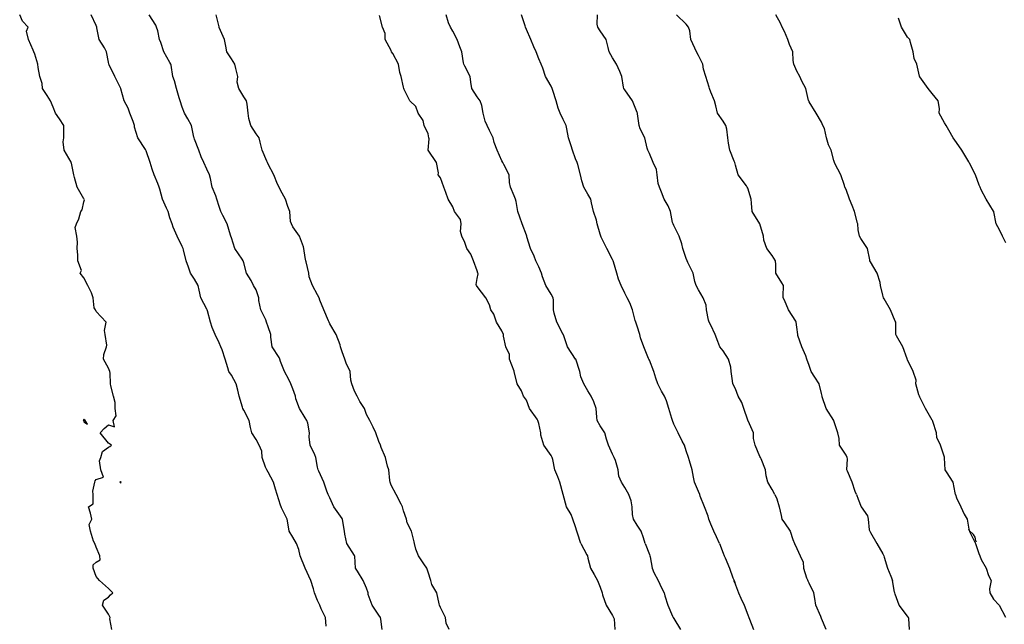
# Model space of a CAD drawing. Header units: inches. Extents: x 158323 to 160611, y 432808 to 437248.
# Tile 223 of 228: x 159743 to 159783, y 437130 to 437155. Entities that reach past the tile are written whole.
import ezdxf

# ---------------------------------------------------------------- set-up
doc = ezdxf.new("R2010")
doc.units = ezdxf.units.IN
doc.header["$MEASUREMENT"] = 0
for name, color, linetype, lineweight in [('Hoogtelijn-bestaand 10.00 M', 7, 'Continuous', 15), ('Hoogtelijn-bestaand 11.00 M', 7, 'Continuous', 15), ('Hoogtelijn-bestaand 12.00 M', 7, 'Continuous', 15), ('Hoogtelijn-bestaand 6.00 M', 7, 'Continuous', 15), ('Hoogtelijn-bestaand 7.00 M', 7, 'Continuous', 15), ('Hoogtelijn-bestaand 8.00 M', 7, 'Continuous', 15), ('Hoogtelijn-bestaand 9.00 M', 7, 'Continuous', 15)]:
    doc.layers.add(name, color=color, linetype=linetype, lineweight=lineweight)

msp = doc.modelspace()

# ---------------------------------------------------------------- linework, layer by layer
at = {"layer": 'Hoogtelijn-bestaand 10.00 M', "color": 252, "linetype": 'Continuous', "lineweight": 25}
for p, q in [((159771.597, 437133.75, 10), (159771.75, 437133.358, 10)), ((159771.75, 437133.358, 10), (159771.794, 437133.25, 10)), ((159771.794, 437133.25, 10), (159771.831, 437133.17, 10)), ((159771.831, 437133.17, 10), (159772.013, 437132.75, 10)), ((159772.013, 437132.75, 10), (159772.143, 437132.357, 10)), ((159772.143, 437132.357, 10), (159772.193, 437132.25, 10))]:
    msp.add_line(p, q, dxfattribs=at)
for points in [[(159755.609, 437130.391, 10), (159755.581, 437130.75, 10), (159755.404, 437131.096, 10), (159755.341, 437131.25, 10), (159755.25, 437131.44, 10), (159755.132, 437131.75, 10), (159755.086, 437131.914, 10), (159754.979, 437132.25, 10), (159754.75, 437132.745, 10), (159754.747, 437132.75, 10), (159754.746, 437132.754, 10), (159754.55, 437133.25, 10), (159754.489, 437133.511, 10), (159754.39, 437133.75, 10), (159754.25, 437134.007, 10), (159754.096, 437134.25, 10), (159754.065, 437134.435, 10), (159754.016, 437134.75, 10), (159753.791, 437135.209, 10), (159753.776, 437135.25, 10), (159753.75, 437135.309, 10), (159753.607, 437135.75, 10), (159753.537, 437135.963, 10), (159753.461, 437136.25, 10), (159753.25, 437136.661, 10), (159753.196, 437136.75, 10), (159753.139, 437136.861, 10), (159752.997, 437137.25, 10), (159752.985, 437137.515, 10), (159752.873, 437137.75, 10), (159752.75, 437137.985, 10), (159752.581, 437138.25, 10), (159752.527, 437138.473, 10), (159752.471, 437138.75, 10), (159752.25, 437139.18, 10), (159752.218, 437139.25, 10), (159752.205, 437139.295, 10), (159752.06, 437139.75, 10), (159752.01, 437139.99, 10), (159751.948, 437140.25, 10), (159751.75, 437140.596, 10), (159751.649, 437140.75, 10), (159751.608, 437140.893, 10), (159751.498, 437141.25, 10), (159751.37, 437141.63, 10), (159751.321, 437141.75, 10), (159751.25, 437141.914, 10), (159751.088, 437142.25, 10), (159750.965, 437142.535, 10), (159750.892, 437142.75, 10), (159750.779, 437143.221, 10), (159750.768, 437143.25, 10), (159750.75, 437143.284, 10), (159750.508, 437143.75, 10), (159750.44, 437144.06, 10), (159750.391, 437144.25, 10), (159750.25, 437144.502, 10), (159750.091, 437144.75, 10), (159750.008, 437144.992, 10), (159749.912, 437145.25, 10), (159749.804, 437145.696, 10), (159749.791, 437145.75, 10), (159749.75, 437145.833, 10), (159749.543, 437146.25, 10), (159749.379, 437146.621, 10), (159749.336, 437146.75, 10), (159749.25, 437147.004, 10), (159749.175, 437147.25, 10), (159749.104, 437147.396, 10), (159748.943, 437147.75, 10), (159748.843, 437148.157, 10), (159748.812, 437148.25, 10), (159748.75, 437148.394, 10), (159748.601, 437148.75, 10), (159748.53, 437148.97, 10), (159748.443, 437149.25, 10), (159748.284, 437149.716, 10), (159748.272, 437149.75, 10), (159748.25, 437149.779, 10), (159747.949, 437150.25, 10), (159747.81, 437150.691, 10), (159747.802, 437150.75, 10), (159747.75, 437150.912, 10), (159747.623, 437151.25, 10), (159747.547, 437151.453, 10), (159747.389, 437151.75, 10), (159747.255, 437152.245, 10), (159747.254, 437152.25, 10), (159747.25, 437152.259, 10), (159747.008, 437152.75, 10), (159746.777, 437153.223, 10), (159746.765, 437153.25, 10), (159746.75, 437153.331, 10), (159746.673, 437153.75, 10), (159746.592, 437153.908, 10), (159746.372, 437154.25, 10), (159746.277, 437154.723, 10), (159746.274, 437154.75, 10), (159746.25, 437154.813, 10), (159746.042, 437155.25, 10)], [(159771.597, 437133.75, 10), (159771.476, 437134.024, 10), (159771.369, 437134.25, 10), (159771.25, 437134.546, 10), (159771.169, 437134.75, 10), (159771.137, 437134.863, 10), (159770.997, 437135.25, 10), (159770.822, 437135.678, 10), (159770.8, 437135.75, 10), (159770.75, 437135.87, 10), (159770.589, 437136.25, 10), (159770.545, 437136.455, 10), (159770.489, 437136.75, 10), (159770.384, 437137.117, 10), (159770.341, 437137.25, 10), (159770.25, 437137.522, 10), (159770.177, 437137.75, 10), (159770.083, 437137.917, 10), (159769.92, 437138.25, 10), (159769.75, 437138.611, 10), (159769.693, 437138.75, 10), (159769.668, 437138.832, 10), (159769.547, 437139.25, 10), (159769.443, 437139.557, 10), (159769.368, 437139.75, 10), (159769.25, 437139.95, 10), (159769.097, 437140.25, 10), (159769.019, 437140.481, 10), (159768.932, 437140.75, 10), (159768.75, 437141.208, 10), (159768.728, 437141.25, 10), (159768.721, 437141.279, 10), (159768.523, 437141.75, 10), (159768.387, 437142.113, 10), (159768.359, 437142.25, 10), (159768.25, 437142.593, 10), (159768.197, 437142.75, 10), (159768.175, 437142.825, 10), (159768.068, 437143.25, 10), (159767.955, 437143.545, 10), (159767.845, 437143.75, 10), (159767.75, 437143.928, 10), (159767.603, 437144.25, 10), (159767.492, 437144.508, 10), (159767.422, 437144.75, 10), (159767.29, 437145.21, 10), (159767.278, 437145.25, 10), (159767.25, 437145.297, 10), (159767.023, 437145.75, 10), (159766.784, 437146.216, 10), (159766.779, 437146.25, 10), (159766.75, 437146.33, 10), (159766.628, 437146.75, 10), (159766.6, 437146.901, 10), (159766.477, 437147.25, 10), (159766.392, 437147.608, 10), (159766.367, 437147.75, 10), (159766.25, 437147.955, 10), (159766.091, 437148.25, 10), (159766, 437148.5, 10), (159765.945, 437148.75, 10), (159765.836, 437149.164, 10), (159765.818, 437149.25, 10), (159765.75, 437149.394, 10), (159765.63, 437149.75, 10), (159765.575, 437149.925, 10), (159765.462, 437150.25, 10), (159765.39, 437150.61, 10), (159765.37, 437150.75, 10), (159765.25, 437151, 10), (159765.118, 437151.25, 10), (159765.047, 437151.454, 10), (159764.964, 437151.75, 10), (159764.821, 437152.179, 10), (159764.791, 437152.25, 10), (159764.75, 437152.357, 10), (159764.528, 437152.75, 10), (159764.419, 437153.081, 10), (159764.343, 437153.25, 10), (159764.25, 437153.462, 10), (159764.139, 437153.75, 10), (159764.05, 437153.95, 10), (159763.924, 437154.25, 10), (159763.75, 437154.657, 10), (159763.708, 437154.75, 10), (159763.693, 437154.807, 10), (159763.55, 437155.25, 10)], [(159772.227, 437132.156, 10), (159772.222, 437132.166, 10), (159772.215, 437132.179, 10), (159772.203, 437132.203, 10), (159772.193, 437132.25, 10), (159772.25, 437132.07, 10), (159772.373, 437131.75, 10), (159772.467, 437131.533, 10), (159772.606, 437131.25, 10), (159772.75, 437130.852, 10), (159772.793, 437130.75, 10), (159772.824, 437130.676, 10), (159772.99, 437130.25, 10)]]:
    msp.add_polyline3d(points, dxfattribs=at)
at = {"layer": 'Hoogtelijn-bestaand 11.00 M', "color": 252, "linetype": 'Continuous', "lineweight": 25}
for p, q in [((159768.575, 437133.75, 11), (159768.75, 437133.304, 11)), ((159768.75, 437133.304, 11), (159768.77, 437133.25, 11)), ((159768.77, 437133.25, 11), (159768.786, 437133.214, 11)), ((159768.786, 437133.214, 11), (159768.869, 437132.75, 11)), ((159768.869, 437132.75, 11), (159768.929, 437132.571, 11)), ((159768.929, 437132.571, 11), (159769.113, 437132.25, 11)), ((159769.113, 437132.25, 11), (159769.25, 437131.947, 11)), ((159769.25, 437131.947, 11), (159769.349, 437131.75, 11)), ((159769.349, 437131.75, 11), (159769.376, 437131.624, 11)), ((159769.376, 437131.624, 11), (159769.498, 437131.25, 11)), ((159769.498, 437131.25, 11), (159769.696, 437130.804, 11)), ((159769.696, 437130.804, 11), (159769.719, 437130.75, 11)), ((159769.719, 437130.75, 11), (159769.75, 437130.699, 11)), ((159769.75, 437130.699, 11), (159770.017, 437130.25, 11))]:
    msp.add_line(p, q, dxfattribs=at)
for points in [[(159757.88, 437130.25, 11), (159757.821, 437130.679, 11), (159757.809, 437130.75, 11), (159757.75, 437130.838, 11), (159757.478, 437131.25, 11), (159757.318, 437131.682, 11), (159757.315, 437131.75, 11), (159757.25, 437131.936, 11), (159757.108, 437132.25, 11), (159756.877, 437132.623, 11), (159756.791, 437132.75, 11), (159756.767, 437133.233, 11), (159756.76, 437133.25, 11), (159756.75, 437133.266, 11), (159756.444, 437133.75, 11), (159756.367, 437134.133, 11), (159756.354, 437134.25, 11), (159756.271, 437134.73, 11), (159756.266, 437134.75, 11), (159756.25, 437134.772, 11), (159755.917, 437135.25, 11), (159755.75, 437135.617, 11), (159755.682, 437135.75, 11), (159755.624, 437135.876, 11), (159755.515, 437136.25, 11), (159755.299, 437136.701, 11), (159755.277, 437136.75, 11), (159755.25, 437136.864, 11), (159755.18, 437137.25, 11), (159755.145, 437137.355, 11), (159754.959, 437137.75, 11), (159754.909, 437138.091, 11), (159754.925, 437138.25, 11), (159754.851, 437138.649, 11), (159754.823, 437138.75, 11), (159754.75, 437138.87, 11), (159754.515, 437139.25, 11), (159754.37, 437139.63, 11), (159754.357, 437139.75, 11), (159754.25, 437140.041, 11), (159754.172, 437140.25, 11), (159754.083, 437140.417, 11), (159753.904, 437140.75, 11), (159753.75, 437141.156, 11), (159753.718, 437141.25, 11), (159753.685, 437141.315, 11), (159753.406, 437141.75, 11), (159753.355, 437142.145, 11), (159753.358, 437142.25, 11), (159753.25, 437142.561, 11), (159753.18, 437142.75, 11), (159753.144, 437142.856, 11), (159752.942, 437143.25, 11), (159752.867, 437143.633, 11), (159752.864, 437143.75, 11), (159752.75, 437144.07, 11), (159752.651, 437144.25, 11), (159752.547, 437144.453, 11), (159752.359, 437144.75, 11), (159752.25, 437145.162, 11), (159752.226, 437145.25, 11), (159752.18, 437145.32, 11), (159751.895, 437145.75, 11), (159751.75, 437146.18, 11), (159751.727, 437146.25, 11), (159751.711, 437146.289, 11), (159751.575, 437146.75, 11), (159751.406, 437147.094, 11), (159751.321, 437147.25, 11), (159751.25, 437147.463, 11), (159751.162, 437147.75, 11), (159751.11, 437147.89, 11), (159750.965, 437148.25, 11), (159750.898, 437148.602, 11), (159750.861, 437148.75, 11), (159750.75, 437148.983, 11), (159750.629, 437149.25, 11), (159750.518, 437149.482, 11), (159750.427, 437149.75, 11), (159750.25, 437150.19, 11), (159750.229, 437150.25, 11), (159750.221, 437150.279, 11), (159750.129, 437150.75, 11), (159749.97, 437151.03, 11), (159749.835, 437151.25, 11), (159749.75, 437151.497, 11), (159749.665, 437151.75, 11), (159749.626, 437151.874, 11), (159749.516, 437152.25, 11), (159749.43, 437152.571, 11), (159749.373, 437152.75, 11), (159749.292, 437153.208, 11), (159749.279, 437153.25, 11), (159749.25, 437153.311, 11), (159748.997, 437153.75, 11), (159748.873, 437154.127, 11), (159748.822, 437154.25, 11), (159748.75, 437154.607, 11), (159748.7, 437154.75, 11), (159748.669, 437154.832, 11), (159748.408, 437155.25, 11)], [(159768.575, 437133.75, 11), (159768.51, 437133.99, 11), (159768.416, 437134.25, 11), (159768.25, 437134.498, 11), (159768.11, 437134.75, 11), (159768.065, 437134.935, 11), (159768.051, 437135.25, 11), (159768.006, 437135.494, 11), (159767.914, 437135.75, 11), (159767.75, 437136.035, 11), (159767.62, 437136.25, 11), (159767.508, 437136.493, 11), (159767.476, 437136.75, 11), (159767.37, 437137.13, 11), (159767.321, 437137.25, 11), (159767.25, 437137.389, 11), (159767.083, 437137.75, 11), (159767.009, 437137.991, 11), (159766.938, 437138.25, 11), (159766.75, 437138.545, 11), (159766.633, 437138.75, 11), (159766.615, 437138.885, 11), (159766.592, 437139.25, 11), (159766.49, 437139.511, 11), (159766.387, 437139.75, 11), (159766.25, 437139.956, 11), (159766.088, 437140.25, 11), (159765.962, 437140.538, 11), (159765.916, 437140.75, 11), (159765.755, 437141.245, 11), (159765.753, 437141.25, 11), (159765.75, 437141.255, 11), (159765.416, 437141.75, 11), (159765.255, 437142.245, 11), (159765.253, 437142.25, 11), (159765.25, 437142.255, 11), (159764.984, 437142.75, 11), (159764.876, 437143.124, 11), (159764.856, 437143.25, 11), (159764.849, 437143.651, 11), (159764.833, 437143.75, 11), (159764.75, 437143.889, 11), (159764.544, 437144.25, 11), (159764.401, 437144.6, 11), (159764.362, 437144.75, 11), (159764.25, 437145.007, 11), (159764.133, 437145.25, 11), (159764.066, 437145.434, 11), (159763.914, 437145.75, 11), (159763.769, 437146.231, 11), (159763.766, 437146.25, 11), (159763.75, 437146.298, 11), (159763.582, 437146.75, 11), (159763.48, 437147.02, 11), (159763.403, 437147.25, 11), (159763.333, 437147.667, 11), (159763.304, 437147.75, 11), (159763.25, 437147.886, 11), (159763.103, 437148.25, 11), (159763.064, 437148.436, 11), (159763.042, 437148.75, 11), (159762.836, 437149.164, 11), (159762.792, 437149.25, 11), (159762.75, 437149.315, 11), (159762.561, 437149.75, 11), (159762.443, 437150.057, 11), (159762.396, 437150.25, 11), (159762.25, 437150.543, 11), (159762.147, 437150.75, 11), (159762.073, 437150.927, 11), (159761.996, 437151.25, 11), (159761.941, 437151.559, 11), (159761.873, 437151.75, 11), (159761.75, 437151.913, 11), (159761.526, 437152.25, 11), (159761.488, 437152.512, 11), (159761.465, 437152.75, 11), (159761.25, 437153.166, 11), (159761.208, 437153.25, 11), (159761.195, 437153.305, 11), (159761.117, 437153.75, 11), (159761.044, 437153.956, 11), (159760.927, 437154.25, 11), (159760.75, 437154.592, 11), (159760.666, 437154.75, 11), (159760.576, 437154.924, 11), (159760.482, 437155.25, 11)]]:
    msp.add_polyline3d(points, dxfattribs=at)
at = {"layer": 'Hoogtelijn-bestaand 12.00 M', "color": 252, "linetype": 'Continuous', "lineweight": 25}
for p, q in [((159765.959, 437133.75, 12), (159766.21, 437133.29, 12)), ((159766.21, 437133.29, 12), (159766.228, 437133.25, 12)), ((159766.228, 437133.25, 12), (159766.25, 437133.164, 12)), ((159766.25, 437133.164, 12), (159766.35, 437132.75, 12)), ((159766.35, 437132.75, 12), (159766.505, 437132.496, 12)), ((159766.505, 437132.496, 12), (159766.646, 437132.25, 12)), ((159766.646, 437132.25, 12), (159766.75, 437131.976, 12)), ((159766.75, 437131.976, 12), (159766.824, 437131.75, 12)), ((159766.824, 437131.75, 12), (159766.838, 437131.662, 12)), ((159766.838, 437131.662, 12), (159766.988, 437131.25, 12)), ((159766.988, 437131.25, 12), (159767.25, 437130.828, 12)), ((159767.25, 437130.828, 12), (159767.29, 437130.75, 12)), ((159767.29, 437130.75, 12), (159767.315, 437130.685, 12)), ((159767.315, 437130.685, 12), (159767.339, 437130.25, 12))]:
    msp.add_line(p, q, dxfattribs=at)
for points in [[(159760.601, 437130.25, 12), (159760.49, 437130.51, 12), (159760.462, 437130.75, 12), (159760.25, 437131.155, 12), (159760.213, 437131.25, 12), (159760.199, 437131.302, 12), (159760.106, 437131.75, 12), (159759.908, 437132.092, 12), (159759.86, 437132.25, 12), (159759.75, 437132.583, 12), (159759.702, 437132.75, 12), (159759.57, 437132.93, 12), (159759.357, 437133.25, 12), (159759.25, 437133.526, 12), (159759.198, 437133.75, 12), (159759.179, 437133.821, 12), (159759.075, 437134.25, 12), (159758.9, 437134.6, 12), (159758.869, 437134.75, 12), (159758.75, 437135.083, 12), (159758.702, 437135.25, 12), (159758.648, 437135.352, 12), (159758.449, 437135.75, 12), (159758.25, 437136.13, 12), (159758.201, 437136.25, 12), (159758.19, 437136.31, 12), (159758.15, 437136.75, 12), (159758.105, 437136.895, 12), (159758.016, 437137.25, 12), (159757.836, 437137.664, 12), (159757.811, 437137.75, 12), (159757.75, 437137.895, 12), (159757.627, 437138.25, 12), (159757.511, 437138.489, 12), (159757.385, 437138.75, 12), (159757.25, 437139.005, 12), (159757.158, 437139.25, 12), (159756.969, 437139.531, 12), (159756.87, 437139.75, 12), (159756.75, 437139.95, 12), (159756.647, 437140.25, 12), (159756.609, 437140.391, 12), (159756.579, 437140.75, 12), (159756.411, 437141.09, 12), (159756.358, 437141.25, 12), (159756.25, 437141.554, 12), (159756.187, 437141.75, 12), (159756.167, 437141.833, 12), (159756.007, 437142.25, 12), (159755.75, 437142.687, 12), (159755.721, 437142.75, 12), (159755.696, 437142.804, 12), (159755.512, 437143.25, 12), (159755.35, 437143.65, 12), (159755.324, 437143.75, 12), (159755.25, 437143.862, 12), (159755.042, 437144.25, 12), (159754.908, 437144.592, 12), (159754.896, 437144.75, 12), (159754.79, 437145.21, 12), (159754.776, 437145.25, 12), (159754.75, 437145.389, 12), (159754.69, 437145.75, 12), (159754.687, 437145.813, 12), (159754.519, 437146.25, 12), (159754.25, 437146.638, 12), (159754.188, 437146.75, 12), (159754.155, 437146.845, 12), (159754.128, 437147.25, 12), (159754.041, 437147.459, 12), (159753.952, 437147.75, 12), (159753.75, 437148.123, 12), (159753.685, 437148.25, 12), (159753.63, 437148.37, 12), (159753.469, 437148.75, 12), (159753.25, 437149.179, 12), (159753.221, 437149.25, 12), (159753.195, 437149.305, 12), (159753, 437149.75, 12), (159752.923, 437150.077, 12), (159752.881, 437150.25, 12), (159752.75, 437150.412, 12), (159752.539, 437150.75, 12), (159752.459, 437151.041, 12), (159752.436, 437151.25, 12), (159752.386, 437151.614, 12), (159752.369, 437151.75, 12), (159752.25, 437151.917, 12), (159752.047, 437152.25, 12), (159751.983, 437152.517, 12), (159752.013, 437152.75, 12), (159751.926, 437153.074, 12), (159751.886, 437153.25, 12), (159751.75, 437153.457, 12), (159751.557, 437153.75, 12), (159751.526, 437153.974, 12), (159751.469, 437154.25, 12), (159751.257, 437154.743, 12), (159751.257, 437154.75, 12), (159751.25, 437154.769, 12), (159751.132, 437155.25, 12)], [(159765.959, 437133.75, 12), (159765.821, 437134.179, 12), (159765.801, 437134.25, 12), (159765.75, 437134.432, 12), (159765.637, 437134.75, 12), (159765.563, 437134.937, 12), (159765.374, 437135.25, 12), (159765.25, 437135.75, 12), (159765.108, 437136.25, 12), (159765.03, 437136.47, 12), (159764.91, 437136.75, 12), (159764.826, 437137.174, 12), (159764.791, 437137.25, 12), (159764.75, 437137.33, 12), (159764.459, 437137.75, 12), (159764.341, 437138.159, 12), (159764.333, 437138.25, 12), (159764.25, 437138.639, 12), (159764.211, 437138.75, 12), (159764.192, 437138.808, 12), (159763.877, 437139.25, 12), (159763.75, 437139.583, 12), (159763.634, 437139.75, 12), (159763.545, 437139.956, 12), (159763.372, 437140.25, 12), (159763.255, 437140.745, 12), (159763.253, 437140.75, 12), (159763.25, 437140.763, 12), (159763.06, 437141.25, 12), (159763.06, 437141.44, 12), (159762.91, 437141.75, 12), (159762.819, 437142.181, 12), (159762.812, 437142.25, 12), (159762.75, 437142.406, 12), (159762.53, 437142.75, 12), (159762.422, 437143.078, 12), (159762.306, 437143.25, 12), (159762.25, 437143.456, 12), (159762.1, 437143.75, 12), (159761.75, 437144.203, 12), (159761.716, 437144.25, 12), (159761.709, 437144.291, 12), (159761.75, 437144.536, 12), (159761.783, 437144.717, 12), (159761.768, 437144.75, 12), (159761.75, 437144.841, 12), (159761.602, 437145.25, 12), (159761.485, 437145.515, 12), (159761.32, 437145.75, 12), (159761.25, 437145.995, 12), (159761.125, 437146.25, 12), (159761.061, 437146.44, 12), (159761.097, 437146.75, 12), (159761.066, 437146.934, 12), (159760.82, 437147.25, 12), (159760.75, 437147.439, 12), (159760.562, 437147.75, 12), (159760.47, 437148.03, 12), (159760.391, 437148.25, 12), (159760.25, 437148.628, 12), (159760.163, 437148.75, 12), (159760.172, 437148.828, 12), (159760.097, 437149.25, 12), (159759.75, 437149.75, 12), (159759.788, 437150.212, 12), (159759.782, 437150.25, 12), (159759.75, 437150.412, 12), (159759.596, 437150.75, 12), (159759.545, 437150.955, 12), (159759.347, 437151.25, 12), (159759.25, 437151.527, 12), (159759, 437151.75, 12), (159758.782, 437152.218, 12), (159758.76, 437152.25, 12), (159758.75, 437152.305, 12), (159758.659, 437152.75, 12), (159758.599, 437152.901, 12), (159758.539, 437153.25, 12), (159758.315, 437153.685, 12), (159758.261, 437153.75, 12), (159758.25, 437153.799, 12), (159758.007, 437154.25, 12), (159758.007, 437154.494, 12), (159757.893, 437154.75, 12), (159757.779, 437155.221, 12)]]:
    msp.add_polyline3d(points, dxfattribs=at)
at = {"layer": 'Hoogtelijn-bestaand 6.00 M', "color": 252, "linetype": 'Continuous', "lineweight": 25}
msp.add_polyline3d([(159783.25, 437145.985, 6), (159783.112, 437146.25, 6), (159782.993, 437146.507, 6), (159782.852, 437146.75, 6), (159782.758, 437147.243, 6), (159782.756, 437147.25, 6), (159782.75, 437147.263, 6), (159782.445, 437147.75, 6), (159782.25, 437148.133, 6), (159782.203, 437148.25, 6), (159782.172, 437148.328, 6), (159782.014, 437148.75, 6), (159781.778, 437149.222, 6), (159781.763, 437149.25, 6), (159781.75, 437149.279, 6), (159781.461, 437149.75, 6), (159781.25, 437150.066, 6), (159781.107, 437150.25, 6), (159780.932, 437150.568, 6), (159780.821, 437150.75, 6), (159780.75, 437150.864, 6), (159780.539, 437151.25, 6), (159780.554, 437151.446, 6), (159780.492, 437151.75, 6), (159780.25, 437152.059, 6), (159780.086, 437152.25, 6), (159779.75, 437152.732, 6), (159779.738, 437152.75, 6), (159779.736, 437152.764, 6), (159779.629, 437153.25, 6), (159779.521, 437153.479, 6), (159779.474, 437153.75, 6), (159779.369, 437154.131, 6), (159779.339, 437154.25, 6), (159779.25, 437154.35, 6), (159779.009, 437154.75, 6), (159778.88, 437155.12, 6)], dxfattribs=at)
at = {"layer": 'Hoogtelijn-bestaand 7.00 M', "color": 252, "linetype": 'Continuous', "lineweight": 25}
for p, q in [((159781.206, 437135.75, 7), (159781.25, 437135.609, 7)), ((159781.25, 437135.609, 7), (159781.425, 437135.25, 7)), ((159781.425, 437135.25, 7), (159781.554, 437134.946, 7)), ((159781.554, 437134.946, 7), (159781.684, 437134.75, 7)), ((159781.684, 437134.75, 7), (159781.75, 437134.341, 7))]:
    msp.add_line(p, q, dxfattribs=at)
for points in [[(159781.206, 437135.75, 7), (159781.185, 437135.815, 7), (159781.108, 437136.25, 7), (159780.836, 437136.664, 7), (159780.783, 437136.75, 7), (159780.756, 437137.244, 7), (159780.754, 437137.25, 7), (159780.75, 437137.262, 7), (159780.596, 437137.75, 7), (159780.438, 437138.062, 7), (159780.427, 437138.25, 7), (159780.282, 437138.718, 7), (159780.264, 437138.75, 7), (159780.25, 437138.77, 7), (159779.977, 437139.25, 7), (159779.75, 437139.711, 7), (159779.734, 437139.75, 7), (159779.705, 437139.795, 7), (159779.583, 437140.25, 7), (159779.603, 437140.397, 7), (159779.484, 437140.75, 7), (159779.25, 437141.219, 7), (159779.233, 437141.25, 7), (159779.231, 437141.27, 7), (159779.064, 437141.75, 7), (159778.797, 437142.203, 7), (159778.778, 437142.25, 7), (159778.774, 437142.726, 7), (159778.77, 437142.75, 7), (159778.75, 437142.789, 7), (159778.56, 437143.25, 7), (159778.295, 437143.705, 7), (159778.278, 437143.75, 7), (159778.25, 437143.854, 7), (159778.149, 437144.25, 7), (159778.137, 437144.363, 7), (159778.021, 437144.75, 7), (159777.75, 437145.204, 7), (159777.724, 437145.25, 7), (159777.716, 437145.284, 7), (159777.622, 437145.75, 7), (159777.348, 437146.152, 7), (159777.299, 437146.25, 7), (159777.25, 437146.515, 7), (159777.224, 437146.75, 7), (159777.215, 437146.785, 7), (159777.1, 437147.25, 7), (159777.005, 437147.495, 7), (159776.896, 437147.75, 7), (159776.75, 437148.143, 7), (159776.706, 437148.25, 7), (159776.693, 437148.307, 7), (159776.534, 437148.75, 7), (159776.292, 437149.208, 7), (159776.277, 437149.25, 7), (159776.25, 437149.331, 7), (159776.141, 437149.75, 7), (159776.036, 437149.964, 7), (159775.955, 437150.25, 7), (159775.871, 437150.629, 7), (159775.808, 437150.75, 7), (159775.75, 437150.883, 7), (159775.538, 437151.25, 7), (159775.25, 437151.716, 7), (159775.231, 437151.75, 7), (159775.226, 437151.775, 7), (159775.115, 437152.25, 7), (159774.951, 437152.549, 7), (159774.868, 437152.75, 7), (159774.75, 437152.966, 7), (159774.628, 437153.25, 7), (159774.603, 437153.397, 7), (159774.58, 437153.75, 7), (159774.453, 437154.047, 7), (159774.378, 437154.25, 7), (159774.25, 437154.576, 7), (159774.157, 437154.75, 7), (159774.083, 437154.917, 7), (159773.892, 437155.25, 7)], [(159782.062, 437133.807, 7), (159782.029, 437133.866, 7), (159782.006, 437134.018, 7), (159781.938, 437134.126, 7), (159781.766, 437134.266, 7), (159781.75, 437134.341, 7), (159781.773, 437134.25, 7), (159781.779, 437134.221, 7), (159782.019, 437133.75, 7), (159782.15, 437133.35, 7), (159782.187, 437133.25, 7), (159782.25, 437133.097, 7), (159782.447, 437132.75, 7), (159782.549, 437132.451, 7), (159782.651, 437132.25, 7), (159782.586, 437131.914, 7), (159782.602, 437131.75, 7), (159782.75, 437131.491, 7), (159782.977, 437131.25, 7), (159783.241, 437130.759, 7)]]:
    msp.add_polyline3d(points, dxfattribs=at)
at = {"layer": 'Hoogtelijn-bestaand 8.00 M', "color": 252, "linetype": 'Continuous', "lineweight": 25}
for p, q in [((159777.172, 437135.75, 8), (159777.25, 437135.552, 8)), ((159777.25, 437135.552, 8), (159777.37, 437135.25, 8)), ((159777.37, 437135.25, 8), (159777.623, 437134.878, 8)), ((159777.623, 437134.878, 8), (159777.654, 437134.75, 8)), ((159777.654, 437134.75, 8), (159777.693, 437134.307, 8)), ((159777.693, 437134.307, 8), (159777.716, 437134.25, 8)), ((159777.716, 437134.25, 8), (159777.75, 437134.202, 8)), ((159777.75, 437134.202, 8), (159777.998, 437133.75, 8)), ((159777.998, 437133.75, 8), (159778.25, 437133.331, 8)), ((159778.25, 437133.331, 8), (159778.294, 437133.25, 8)), ((159778.294, 437133.25, 8), (159778.302, 437133.198, 8)), ((159778.302, 437133.198, 8), (159778.433, 437132.75, 8)), ((159778.433, 437132.75, 8), (159778.575, 437132.425, 8)), ((159778.575, 437132.425, 8), (159778.639, 437132.25, 8))]:
    msp.add_line(p, q, dxfattribs=at)
for points in [[(159777.172, 437135.75, 8), (159777.128, 437135.873, 8), (159777.005, 437136.25, 8), (159776.804, 437136.696, 8), (159776.783, 437136.75, 8), (159776.805, 437137.195, 8), (159776.797, 437137.25, 8), (159776.75, 437137.344, 8), (159776.489, 437137.75, 8), (159776.474, 437138.026, 8), (159776.414, 437138.25, 8), (159776.254, 437138.746, 8), (159776.253, 437138.75, 8), (159776.25, 437138.755, 8), (159775.941, 437139.25, 8), (159775.781, 437139.719, 8), (159775.776, 437139.75, 8), (159775.75, 437139.856, 8), (159775.656, 437140.25, 8), (159775.485, 437140.515, 8), (159775.334, 437140.75, 8), (159775.25, 437140.99, 8), (159775.159, 437141.25, 8), (159775.108, 437141.392, 8), (159774.946, 437141.75, 8), (159774.792, 437142.208, 8), (159774.783, 437142.25, 8), (159774.75, 437142.55, 8), (159774.722, 437142.75, 8), (159774.703, 437142.798, 8), (159774.407, 437143.25, 8), (159774.25, 437143.646, 8), (159774.197, 437143.75, 8), (159774.194, 437143.806, 8), (159774.204, 437144.25, 8), (159774.145, 437144.355, 8), (159773.89, 437144.75, 8), (159773.894, 437145.106, 8), (159773.875, 437145.25, 8), (159773.75, 437145.46, 8), (159773.524, 437145.75, 8), (159773.411, 437146.089, 8), (159773.399, 437146.25, 8), (159773.25, 437146.75, 8), (159772.932, 437147.25, 8), (159772.904, 437147.596, 8), (159772.888, 437147.75, 8), (159772.75, 437148.199, 8), (159772.728, 437148.25, 8), (159772.699, 437148.301, 8), (159772.368, 437148.75, 8), (159772.25, 437149.139, 8), (159772.221, 437149.25, 8), (159772.199, 437149.301, 8), (159772.03, 437149.75, 8), (159771.969, 437150.031, 8), (159771.94, 437150.25, 8), (159771.895, 437150.605, 8), (159771.86, 437150.75, 8), (159771.75, 437150.93, 8), (159771.518, 437151.25, 8), (159771.448, 437151.552, 8), (159771.394, 437151.75, 8), (159771.25, 437152.112, 8), (159771.194, 437152.25, 8), (159771.187, 437152.313, 8), (159771.042, 437152.75, 8), (159770.952, 437153.048, 8), (159770.924, 437153.25, 8), (159770.75, 437153.594, 8), (159770.674, 437153.75, 8), (159770.598, 437153.902, 8), (159770.441, 437154.25, 8), (159770.4, 437154.601, 8), (159770.344, 437154.75, 8), (159770.25, 437154.867, 8), (159769.858, 437155.25, 8)], [(159779.338, 437130.25, 8), (159779.302, 437130.698, 8), (159779.285, 437130.75, 8), (159779.25, 437130.802, 8), (159778.907, 437131.25, 8), (159778.75, 437131.689, 8), (159778.729, 437131.75, 8), (159778.727, 437131.773, 8), (159778.639, 437132.25, 8)]]:
    msp.add_polyline3d(points, dxfattribs=at)
at = {"layer": 'Hoogtelijn-bestaand 9.00 M', "color": 252, "linetype": 'Continuous', "lineweight": 25}
for p, q in [((159773.86, 437135.75, 9), (159773.93, 437135.57, 9)), ((159773.93, 437135.57, 9), (159774.028, 437135.25, 9)), ((159774.028, 437135.25, 9), (159774.11, 437134.89, 9)), ((159774.11, 437134.89, 9), (159774.135, 437134.75, 9)), ((159774.135, 437134.75, 9), (159774.25, 437134.589, 9)), ((159774.25, 437134.589, 9), (159774.477, 437134.25, 9)), ((159774.477, 437134.25, 9), (159774.585, 437133.915, 9)), ((159774.585, 437133.915, 9), (159774.648, 437133.75, 9)), ((159774.648, 437133.75, 9), (159774.75, 437133.557, 9)), ((159774.75, 437133.557, 9), (159774.885, 437133.25, 9)), ((159774.885, 437133.25, 9), (159775.005, 437132.995, 9)), ((159775.005, 437132.995, 9), (159775.019, 437132.75, 9)), ((159775.019, 437132.75, 9), (159775.146, 437132.354, 9)), ((159775.146, 437132.354, 9), (159775.198, 437132.25, 9))]:
    msp.add_line(p, q, dxfattribs=at)
for points in [[(159746.88, 437130.25, 9), (159746.81, 437130.69, 9), (159746.818, 437130.75, 9), (159746.75, 437130.875, 9), (159746.5, 437131.25, 9), (159746.553, 437131.448, 9), (159746.75, 437131.576, 9), (159746.828, 437131.672, 9), (159746.932, 437131.75, 9), (159746.75, 437131.917, 9), (159746.386, 437132.25, 9), (159746.25, 437132.417, 9), (159746.122, 437132.75, 9), (159746.12, 437132.88, 9), (159746.25, 437132.99, 9), (159746.405, 437133.095, 9), (159746.391, 437133.25, 9), (159746.25, 437133.611, 9), (159746.197, 437133.75, 9), (159746.146, 437133.854, 9), (159746.014, 437134.25, 9), (159745.967, 437134.533, 9), (159746.075, 437134.75, 9), (159746.017, 437134.983, 9), (159745.94, 437135.25, 9), (159746.128, 437135.373, 9), (159746.128, 437135.75, 9), (159746.112, 437135.888, 9), (159746.198, 437136.25, 9), (159746.203, 437136.298, 9), (159746.25, 437136.355, 9), (159746.55, 437136.45, 9), (159746.438, 437136.75, 9), (159746.382, 437137.118, 9), (159746.438, 437137.25, 9), (159746.508, 437137.492, 9), (159746.75, 437137.667, 9), (159746.802, 437137.698, 9), (159746.875, 437137.75, 9), (159746.75, 437137.838, 9), (159746.417, 437138.25, 9), (159746.57, 437138.43, 9), (159746.75, 437138.583, 9), (159747, 437138.5, 9), (159746.945, 437138.75, 9), (159747.06, 437138.94, 9), (159747.015, 437139.25, 9), (159747.015, 437139.485, 9), (159746.95, 437139.75, 9), (159746.841, 437140.159, 9), (159746.831, 437140.25, 9), (159746.82, 437140.68, 9), (159746.805, 437140.75, 9), (159746.75, 437140.889, 9), (159746.547, 437141.25, 9), (159746.559, 437141.441, 9), (159746.67, 437141.75, 9), (159746.683, 437141.817, 9), (159746.611, 437142.25, 9), (159746.583, 437142.417, 9), (159746.65, 437142.75, 9), (159746.25, 437143.185, 9), (159746.218, 437143.25, 9), (159746.167, 437143.333, 9), (159746.125, 437143.75, 9), (159746.058, 437143.942, 9), (159745.91, 437144.25, 9), (159745.75, 437144.558, 9), (159745.594, 437144.75, 9), (159745.646, 437144.854, 9), (159745.507, 437145.25, 9), (159745.507, 437145.493, 9), (159745.476, 437145.75, 9), (159745.489, 437146.011, 9), (159745.464, 437146.25, 9), (159745.391, 437146.609, 9), (159745.454, 437146.75, 9), (159745.545, 437146.955, 9), (159745.621, 437147.25, 9), (159745.682, 437147.318, 9), (159745.75, 437147.65, 9), (159745.768, 437147.732, 9), (159745.765, 437147.75, 9), (159745.75, 437147.771, 9), (159745.47, 437148.25, 9), (159745.365, 437148.635, 9), (159745.34, 437148.75, 9), (159745.25, 437149.217, 9), (159745.236, 437149.25, 9), (159745.233, 437149.267, 9), (159744.942, 437149.75, 9), (159744.909, 437150.091, 9), (159744.931, 437150.25, 9), (159744.937, 437150.563, 9), (159744.933, 437150.75, 9), (159744.75, 437151.025, 9), (159744.589, 437151.25, 9), (159744.5, 437151.5, 9), (159744.386, 437151.75, 9), (159744.25, 437151.975, 9), (159744.06, 437152.25, 9), (159744.046, 437152.454, 9), (159743.955, 437152.75, 9), (159743.885, 437153.115, 9), (159743.87, 437153.25, 9), (159743.75, 437153.655, 9), (159743.709, 437153.75, 9), (159743.683, 437153.817, 9), (159743.491, 437154.25, 9), (159743.417, 437154.583, 9), (159743.476, 437154.75, 9), (159743.25, 437155, 9), (159743.137, 437155.25, 9)], [(159773.86, 437135.75, 9), (159773.75, 437135.955, 9), (159773.564, 437136.25, 9), (159773.495, 437136.505, 9), (159773.469, 437136.75, 9), (159773.299, 437137.201, 9), (159773.276, 437137.25, 9), (159773.25, 437137.294, 9), (159773.052, 437137.75, 9), (159772.981, 437138.019, 9), (159772.989, 437138.25, 9), (159772.764, 437138.736, 9), (159772.758, 437138.75, 9), (159772.75, 437138.775, 9), (159772.599, 437139.25, 9), (159772.507, 437139.494, 9), (159772.368, 437139.75, 9), (159772.25, 437140.04, 9), (159772.148, 437140.25, 9), (159772.127, 437140.373, 9), (159772.075, 437140.75, 9), (159772.07, 437140.93, 9), (159771.967, 437141.25, 9), (159771.75, 437141.59, 9), (159771.621, 437141.75, 9), (159771.535, 437141.965, 9), (159771.432, 437142.25, 9), (159771.25, 437142.629, 9), (159771.176, 437142.75, 9), (159771.159, 437142.841, 9), (159771.078, 437143.25, 9), (159771.058, 437143.442, 9), (159770.939, 437143.75, 9), (159770.75, 437144.07, 9), (159770.652, 437144.25, 9), (159770.595, 437144.405, 9), (159770.53, 437144.75, 9), (159770.318, 437145.182, 9), (159770.283, 437145.25, 9), (159770.25, 437145.344, 9), (159770.105, 437145.75, 9), (159770.065, 437145.935, 9), (159769.969, 437146.25, 9), (159769.75, 437146.685, 9), (159769.712, 437146.75, 9), (159769.693, 437146.807, 9), (159769.611, 437147.25, 9), (159769.518, 437147.482, 9), (159769.349, 437147.75, 9), (159769.25, 437148.042, 9), (159769.169, 437148.25, 9), (159769.112, 437148.388, 9), (159769.067, 437148.75, 9), (159769.034, 437148.966, 9), (159768.907, 437149.25, 9), (159768.75, 437149.615, 9), (159768.692, 437149.75, 9), (159768.667, 437149.833, 9), (159768.57, 437150.25, 9), (159768.377, 437150.623, 9), (159768.33, 437150.75, 9), (159768.274, 437151.226, 9), (159768.263, 437151.25, 9), (159768.25, 437151.283, 9), (159768.07, 437151.75, 9), (159767.75, 437152.203, 9), (159767.718, 437152.25, 9), (159767.695, 437152.305, 9), (159767.628, 437152.75, 9), (159767.548, 437152.953, 9), (159767.414, 437153.25, 9), (159767.25, 437153.508, 9), (159767.112, 437153.75, 9), (159767.071, 437153.93, 9), (159766.987, 437154.25, 9), (159766.75, 437154.603, 9), (159766.659, 437154.75, 9), (159766.627, 437154.873, 9), (159766.638, 437155.25, 9)], [(159775.936, 437130.25, 9), (159775.75, 437130.708, 9), (159775.733, 437130.75, 9), (159775.72, 437130.78, 9), (159775.521, 437131.25, 9), (159775.484, 437131.516, 9), (159775.445, 437131.75, 9), (159775.25, 437132.147, 9), (159775.198, 437132.25, 9)]]:
    msp.add_polyline3d(points, dxfattribs=at)
for points in [[(159745.715, 437138.785, 9), (159745.726, 437138.75, 9), (159745.75, 437138.696, 9), (159745.9, 437138.6, 9), (159745.804, 437138.75, 9), (159745.75, 437138.797, 9)], [(159747.205, 437136.25, 9), (159747.25, 437136.227, 9), (159747.258, 437136.242, 9), (159747.263, 437136.25, 9), (159747.25, 437136.267, 9), (159747.231, 437136.269, 9)]]:
    msp.add_polyline3d(points, close=True, dxfattribs=at)

doc.saveas('drawing.dxf')
